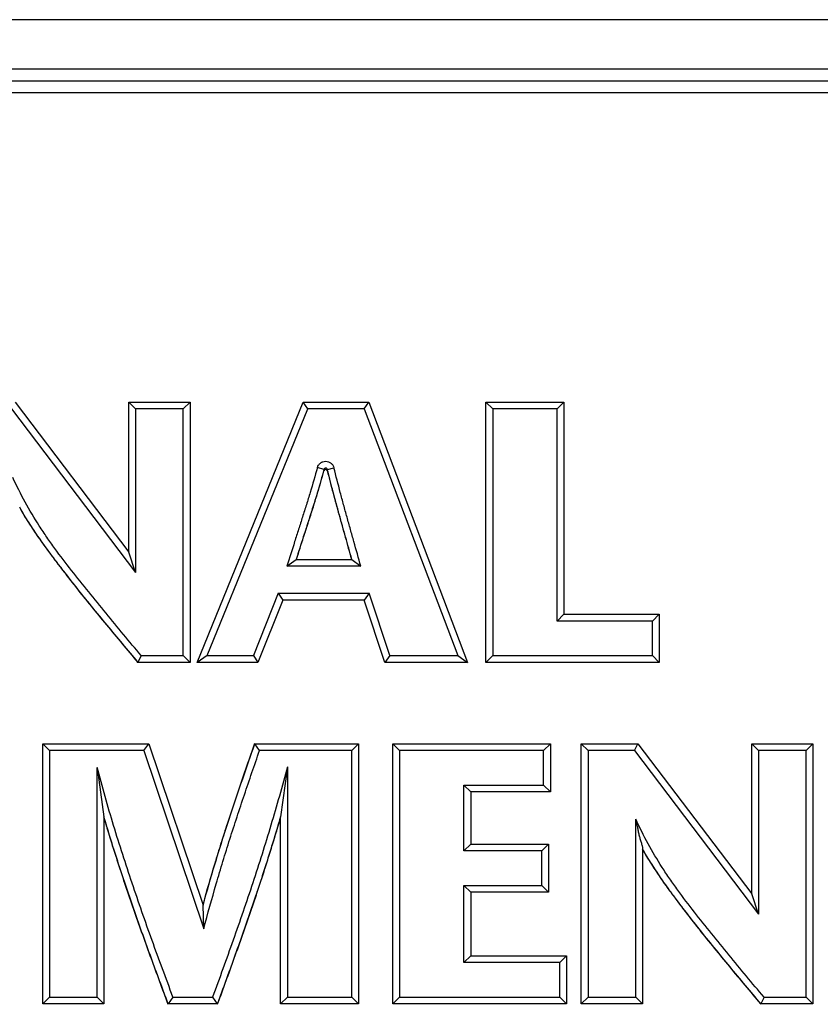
# Model space of a CAD drawing. Header units: inches. Extents: x 0 to 22, y 0 to 17.
# Tile 18 of 21: x 15.902 to 16.372, y 10.563 to 11.141. Entities that reach past the tile are written whole.
import ezdxf

# ---------------------------------------------------------------- set-up
doc = ezdxf.new("R2010")
doc.units = ezdxf.units.IN
doc.header["$LTSCALE"] = 1.21
doc.header["$MEASUREMENT"] = 0
doc.layers.get('0').update_dxf_attribs({"linetype": 'CONTINUOUS'})

msp = doc.modelspace()

# ---------------------------------------------------------------- linework, layer by layer
at = {"color": 6, "linetype": 'CONTINUOUS'}
for p, q in [((17.19587, 11.14103), (14.13758, 11.14103)), ((14.22697, 11.11217), (17.10649, 11.11217)), ((14.227, 11.10512), (17.10646, 11.10512)), ((17.10643, 11.09812), (14.22703, 11.09812)), ((15.8992, 10.91659), (15.96599, 10.82851)), ((15.96599, 10.82851), (15.96599, 10.91659)), ((15.96599, 10.91659), (16.0019, 10.91659)), ((15.96999, 10.91259), (15.96599, 10.91659)), ((15.9979, 10.91259), (16.0019, 10.91659)), ((16.0019, 10.91659), (16.0019, 10.76389)), ((16.0061, 10.76389), (16.06828, 10.91659)), ((16.06828, 10.91659), (16.10672, 10.91659)), ((16.07097, 10.91259), (16.06828, 10.91659)), ((16.10397, 10.91259), (16.10672, 10.91659)), ((16.10672, 10.91659), (16.16474, 10.76389)), ((16.17549, 10.76389), (16.17549, 10.91659)), ((16.17549, 10.91659), (16.22125, 10.91659)), ((16.17949, 10.91259), (16.17549, 10.91659)), ((16.21725, 10.91259), (16.22125, 10.91659)), ((16.22125, 10.91659), (16.22125, 10.79215)), ((15.89721, 10.91259), (15.96999, 10.81662)), ((15.96999, 10.91259), (15.96999, 10.81662)), ((15.9979, 10.91259), (15.96999, 10.91259)), ((15.9979, 10.76789), (15.9979, 10.91259)), ((16.01204, 10.76789), (16.07097, 10.91259)), ((16.10397, 10.91259), (16.07097, 10.91259)), ((16.10397, 10.91259), (16.15894, 10.76789)), ((16.17949, 10.91259), (16.17949, 10.76789)), ((16.21725, 10.91259), (16.17949, 10.91259)), ((16.21725, 10.78815), (16.21725, 10.91259)), ((16.08049, 10.87711), (16.07664, 10.87817)), ((16.08049, 10.87712), (16.08049, 10.87636)), ((16.08242, 10.87634), (16.08242, 10.87713)), ((16.08251, 10.87712), (16.08631, 10.87807)), ((15.96999, 10.81662), (15.96599, 10.82851)), ((16.05875, 10.8203), (16.06417, 10.8243)), ((16.06417, 10.8243), (16.09682, 10.8243)), ((16.09682, 10.8243), (16.10208, 10.8203)), ((16.10208, 10.8203), (16.05875, 10.8203)), ((16.0537, 10.80441), (16.03905, 10.76789)), ((16.05641, 10.80041), (16.04176, 10.76389)), ((16.0537, 10.80441), (16.10704, 10.80441)), ((16.0537, 10.80441), (16.05641, 10.80041)), ((16.10415, 10.80041), (16.05641, 10.80041)), ((16.10704, 10.80441), (16.10415, 10.80041)), ((16.11617, 10.76389), (16.10415, 10.80041)), ((16.11906, 10.76789), (16.10704, 10.80441)), ((16.21725, 10.78815), (16.22125, 10.79215)), ((16.27324, 10.78815), (16.21725, 10.78815)), ((16.22125, 10.79215), (16.27724, 10.79215)), ((16.27324, 10.78815), (16.27724, 10.79215)), ((16.27324, 10.76789), (16.27324, 10.78815)), ((16.27724, 10.79215), (16.27724, 10.76389)), ((15.97322, 10.76789), (15.97134, 10.76389)), ((15.97322, 10.76789), (15.9979, 10.76789)), ((15.9979, 10.76789), (16.0019, 10.76389)), ((16.01204, 10.76789), (16.0061, 10.76389)), ((16.01204, 10.76789), (16.03905, 10.76789)), ((16.03905, 10.76789), (16.04176, 10.76389)), ((16.11906, 10.76789), (16.11617, 10.76389)), ((16.11906, 10.76789), (16.15894, 10.76789)), ((16.15894, 10.76789), (16.16474, 10.76389)), ((16.17949, 10.76789), (16.17549, 10.76389)), ((16.17949, 10.76789), (16.27324, 10.76789)), ((16.27324, 10.76789), (16.27724, 10.76389)), ((16.0019, 10.76389), (15.97134, 10.76389)), ((16.04176, 10.76389), (16.0061, 10.76389)), ((16.16474, 10.76389), (16.11617, 10.76389)), ((16.27724, 10.76389), (16.17549, 10.76389)), ((15.91546, 10.5634), (15.91546, 10.71612)), ((15.91546, 10.71612), (15.97768, 10.71612)), ((15.91946, 10.71212), (15.91546, 10.71612)), ((15.9748, 10.71212), (15.97768, 10.71612)), ((15.97768, 10.71612), (16.00955, 10.62137)), ((16.03986, 10.71612), (16.10075, 10.71612)), ((16.04271, 10.71212), (16.03986, 10.71612)), ((16.09675, 10.71212), (16.10075, 10.71612)), ((16.10075, 10.71612), (16.10075, 10.5634)), ((16.12083, 10.5634), (16.12083, 10.71612)), ((16.12083, 10.71612), (16.21338, 10.71612)), ((16.12483, 10.71212), (16.12083, 10.71612)), ((16.20938, 10.71212), (16.21338, 10.71612)), ((16.21338, 10.71612), (16.21338, 10.68784)), ((16.23148, 10.5634), (16.23148, 10.71612)), ((16.23148, 10.71612), (16.26464, 10.71612)), ((16.23548, 10.71212), (16.23148, 10.71612)), ((16.26265, 10.71212), (16.26464, 10.71612)), ((16.26464, 10.71612), (16.33144, 10.62803)), ((16.33144, 10.62803), (16.33144, 10.71612)), ((16.33144, 10.71612), (16.36735, 10.71612)), ((16.33544, 10.71212), (16.33144, 10.71612)), ((16.36335, 10.71212), (16.36735, 10.71612)), ((16.36735, 10.71612), (16.36735, 10.5634)), ((15.91946, 10.71212), (15.91946, 10.5674)), ((15.9748, 10.71212), (15.91946, 10.71212)), ((15.9748, 10.71212), (16.00999, 10.60751)), ((16.09675, 10.71212), (16.04271, 10.71212)), ((16.09675, 10.5674), (16.09675, 10.71212)), ((16.12483, 10.71212), (16.12483, 10.5674)), ((16.20938, 10.71212), (16.12483, 10.71212)), ((16.20938, 10.69184), (16.20938, 10.71212)), ((16.23548, 10.71212), (16.23548, 10.5674)), ((16.26265, 10.71212), (16.23548, 10.71212)), ((16.26265, 10.71212), (16.33544, 10.61613)), ((16.33544, 10.71212), (16.33544, 10.61613)), ((16.36335, 10.71212), (16.33544, 10.71212)), ((16.36335, 10.5674), (16.36335, 10.71212)), ((15.94736, 10.5674), (15.94736, 10.70227)), ((15.94736, 10.70227), (15.95136, 10.67325)), ((16.05899, 10.70252), (16.05499, 10.6733)), ((16.05899, 10.70252), (16.05899, 10.5674)), ((16.16259, 10.65328), (16.16259, 10.69184)), ((16.16259, 10.69184), (16.20938, 10.69184)), ((16.16259, 10.69184), (16.16659, 10.68784)), ((16.20938, 10.69184), (16.21338, 10.68784)), ((16.16659, 10.68784), (16.16659, 10.65728)), ((16.21338, 10.68784), (16.16659, 10.68784)), ((15.95136, 10.67325), (15.95136, 10.5634)), ((16.05499, 10.5634), (16.05499, 10.6733)), ((16.26342, 10.5674), (16.26342, 10.67187)), ((16.16259, 10.65328), (16.16659, 10.65728)), ((16.16659, 10.65728), (16.2123, 10.65728)), ((16.2083, 10.65328), (16.2123, 10.65728)), ((16.2123, 10.65728), (16.2123, 10.62901)), ((16.2083, 10.65328), (16.16259, 10.65328)), ((16.2083, 10.63301), (16.2083, 10.65328)), ((16.26742, 10.65437), (16.26742, 10.5634)), ((16.16259, 10.58767), (16.16259, 10.63301)), ((16.16259, 10.63301), (16.2083, 10.63301)), ((16.16259, 10.63301), (16.16659, 10.62901)), ((16.2083, 10.63301), (16.2123, 10.62901)), ((16.16659, 10.62901), (16.16659, 10.59166)), ((16.2123, 10.62901), (16.16659, 10.62901)), ((16.33544, 10.61613), (16.33144, 10.62803)), ((16.00999, 10.60751), (16.00955, 10.62137)), ((16.16259, 10.58767), (16.16659, 10.59166)), ((16.16659, 10.59166), (16.22279, 10.59166)), ((16.21879, 10.58767), (16.22279, 10.59166)), ((16.22279, 10.59166), (16.22279, 10.5634)), ((16.21879, 10.58767), (16.16259, 10.58767)), ((16.21879, 10.5674), (16.21879, 10.58767)), ((15.91946, 10.5674), (15.91546, 10.5634)), ((15.95136, 10.5634), (15.91546, 10.5634)), ((15.91946, 10.5674), (15.94736, 10.5674)), ((15.94736, 10.5674), (15.95136, 10.5634)), ((15.99188, 10.5674), (15.9891, 10.5634)), ((16.01791, 10.5634), (15.9891, 10.5634)), ((15.99188, 10.5674), (16.01511, 10.5674)), ((16.01511, 10.5674), (16.01791, 10.5634)), ((16.05899, 10.5674), (16.05499, 10.5634)), ((16.10075, 10.5634), (16.05499, 10.5634)), ((16.05899, 10.5674), (16.09675, 10.5674)), ((16.09675, 10.5674), (16.10075, 10.5634)), ((16.12483, 10.5674), (16.12083, 10.5634)), ((16.22279, 10.5634), (16.12083, 10.5634)), ((16.12483, 10.5674), (16.21879, 10.5674)), ((16.21879, 10.5674), (16.22279, 10.5634)), ((16.23548, 10.5674), (16.23148, 10.5634)), ((16.26742, 10.5634), (16.23148, 10.5634)), ((16.23548, 10.5674), (16.26342, 10.5674)), ((16.26342, 10.5674), (16.26742, 10.5634)), ((16.3387, 10.5674), (16.33682, 10.5634)), ((16.36735, 10.5634), (16.33682, 10.5634)), ((16.3387, 10.5674), (16.36335, 10.5674)), ((16.36335, 10.5674), (16.36735, 10.5634))]:
    msp.add_line(p, q, dxfattribs=at)
msp.add_arc((16.08145, 10.87609), 0.001, 14.20566, 164.60073, dxfattribs=at)
for points, knots in [([(16.07664, 10.87817), (16.0768, 10.87869), (16.07715, 10.87944), (16.07782, 10.88031), (16.07863, 10.88105), (16.07986, 10.88169), (16.08151, 10.88194), (16.08315, 10.88166), (16.08437, 10.88099), (16.08517, 10.88024), (16.08583, 10.87936), (16.08616, 10.8786), (16.08631, 10.87807)], [0, 0, 0, 0, 0.124876, 0.187425, 0.249907, 0.374953, 0.49996, 0.624874, 0.749932, 0.812573, 0.875262, 1, 1, 1, 1]), ([(16.07664, 10.87817), (16.07525, 10.87331), (16.07314, 10.86604), (16.07017, 10.85639), (16.06788, 10.84918), (16.06556, 10.84197), (16.06251, 10.83234), (16.06026, 10.82512), (16.05875, 10.8203)], [0, 0, 0, 0, 0.250003, 0.375001, 0.5, 0.625001, 0.750001, 1, 1, 1, 1]), ([(16.08049, 10.87711), (16.07928, 10.87267), (16.07675, 10.86381), (16.07263, 10.85062), (16.06836, 10.83747), (16.06554, 10.8287), (16.06417, 10.8243)], [0, 0, 0, 0, 0.249973, 0.499946, 0.749963, 1, 1, 1, 1]), ([(16.06443, 10.82449), (16.06578, 10.82881), (16.06855, 10.83743), (16.07274, 10.85033), (16.07679, 10.86329), (16.07929, 10.87199), (16.08049, 10.87636)], [0, 0, 0, 0, 0.249997, 0.5, 0.749998, 1, 1, 1, 1]), ([(16.08242, 10.87713), (16.08236, 10.87733), (16.08217, 10.87762), (16.08179, 10.87783), (16.08145, 10.87788), (16.08112, 10.87783), (16.08074, 10.87761), (16.08055, 10.87732), (16.08049, 10.87712)], [0, 0, 0, 0, 0.244536, 0.371415, 0.499602, 0.627666, 0.754648, 1, 1, 1, 1]), ([(16.08242, 10.87634), (16.08351, 10.87199), (16.08576, 10.86332), (16.08931, 10.85036), (16.09295, 10.83743), (16.09538, 10.82881), (16.09658, 10.82449)], [0, 0, 0, 0, 0.250001, 0.5, 0.750001, 1, 1, 1, 1]), ([(16.09683, 10.8243), (16.09561, 10.82869), (16.09314, 10.83747), (16.08943, 10.85064), (16.08582, 10.86384), (16.08354, 10.87267), (16.08243, 10.8771)], [0, 0, 0, 0, 0.25002, 0.500026, 0.750014, 1, 1, 1, 1]), ([(16.10208, 10.8203), (16.10073, 10.8251), (16.09872, 10.83231), (16.09602, 10.84192), (16.094, 10.84913), (16.09201, 10.85635), (16.08941, 10.86598), (16.08754, 10.87323), (16.08631, 10.87807)], [0, 0, 0, 0, 0.249999, 0.374999, 0.5, 0.624999, 0.749999, 1, 1, 1, 1]), ([(15.97322, 10.76789), (15.96974, 10.77199), (15.96283, 10.78023), (15.9526, 10.79271), (15.94245, 10.80525), (15.93232, 10.81782), (15.92414, 10.82849), (15.9179, 10.83726), (15.91194, 10.84623), (15.90503, 10.85779), (15.90018, 10.86742), (15.89795, 10.87231)], [0, 0, 0, 0, 0.124936, 0.249879, 0.374866, 0.499891, 0.624857, 0.687338, 0.749864, 0.874981, 1, 1, 1, 1]), ([(15.97134, 10.76389), (15.9683, 10.76757), (15.9622, 10.77491), (15.95304, 10.78591), (15.94395, 10.79697), (15.935, 10.80814), (15.92768, 10.81755), (15.92191, 10.82517), (15.91622, 10.83283), (15.90932, 10.84259), (15.90429, 10.85071), (15.90195, 10.85487)], [0, 0, 0, 0, 0.124983, 0.249964, 0.374916, 0.499846, 0.624829, 0.687371, 0.749954, 0.875064, 1, 1, 1, 1]), ([(15.90215, 10.85414), (15.9045, 10.85001), (15.90954, 10.84196), (15.91639, 10.83226), (15.92206, 10.82463), (15.9278, 10.81706), (15.93509, 10.8077), (15.94401, 10.7966), (15.95305, 10.7856), (15.96216, 10.77466), (15.96823, 10.76736), (15.97125, 10.7637)], [0, 0, 0, 0, 0.124945, 0.250038, 0.312612, 0.375153, 0.500142, 0.625081, 0.750037, 0.875018, 1, 1, 1, 1]), ([(16.03972, 10.71631), (16.03703, 10.70851), (16.03165, 10.69291), (16.02507, 10.67336), (16.02002, 10.65765), (16.01514, 10.64189), (16.01171, 10.62999), (16.00953, 10.62204)], [0, 0, 0, 0, 0.249996, 0.499996, 0.624996, 0.749999, 1, 1, 1, 1]), ([(16.00955, 10.62137), (16.01173, 10.62937), (16.01632, 10.64531), (16.02382, 10.66902), (16.03175, 10.6926), (16.03716, 10.70828), (16.03986, 10.71612)], [0, 0, 0, 0, 0.249983, 0.49996, 0.749973, 1, 1, 1, 1]), ([(16.00999, 10.60751), (16.01229, 10.61635), (16.01593, 10.62957), (16.02115, 10.64708), (16.02525, 10.66016), (16.02948, 10.67319), (16.03523, 10.69053), (16.03968, 10.7035), (16.04271, 10.71212)], [0, 0, 0, 0, 0.250001, 0.375002, 0.5, 0.625003, 0.750006, 1, 1, 1, 1]), ([(15.99188, 10.5674), (15.98776, 10.5785), (15.98159, 10.59515), (15.97366, 10.61746), (15.96597, 10.63986), (15.9569, 10.66804), (15.95039, 10.69082), (15.94736, 10.70227)], [0, 0, 0, 0, 0.249995, 0.374993, 0.499993, 0.75, 1, 1, 1, 1]), ([(16.05899, 10.70252), (16.05595, 10.69107), (16.04952, 10.66827), (16.03884, 10.63438), (16.02728, 10.60078), (16.01919, 10.57852), (16.01511, 10.5674)], [0, 0, 0, 0, 0.250001, 0.500003, 0.750002, 1, 1, 1, 1]), ([(15.9891, 10.5634), (15.98572, 10.57247), (15.97898, 10.59062), (15.9692, 10.61797), (15.9599, 10.64549), (15.95412, 10.66397), (15.95136, 10.67325)], [0, 0, 0, 0, 0.249987, 0.500016, 0.75003, 1, 1, 1, 1]), ([(16.05499, 10.6733), (16.05228, 10.66402), (16.04664, 10.64552), (16.0375, 10.618), (16.02785, 10.59064), (16.02123, 10.57248), (16.01791, 10.5634)], [0, 0, 0, 0, 0.249984, 0.499967, 0.74998, 1, 1, 1, 1]), ([(15.95156, 10.67192), (15.9543, 10.66274), (15.96004, 10.64445), (15.96925, 10.61722), (15.97895, 10.59015), (15.98562, 10.57219), (15.98896, 10.56321)], [0, 0, 0, 0, 0.25, 0.500003, 0.750001, 1, 1, 1, 1]), ([(16.01804, 10.56321), (16.02133, 10.57219), (16.02789, 10.59017), (16.03744, 10.61724), (16.0465, 10.64447), (16.05211, 10.66277), (16.0548, 10.67195)], [0, 0, 0, 0, 0.249998, 0.499998, 0.749999, 1, 1, 1, 1]), ([(16.3387, 10.5674), (16.33521, 10.57149), (16.32828, 10.57973), (16.31804, 10.5922), (16.30788, 10.60475), (16.29775, 10.61732), (16.28957, 10.62801), (16.28335, 10.63679), (16.27739, 10.64577), (16.27049, 10.65734), (16.26565, 10.66697), (16.26342, 10.67187)], [0, 0, 0, 0, 0.124936, 0.249879, 0.374867, 0.499893, 0.62486, 0.687341, 0.749865, 0.87498, 1, 1, 1, 1]), ([(16.26342, 10.67187), (16.26356, 10.6711), (16.26388, 10.66957), (16.26437, 10.66728), (16.2648, 10.66497), (16.26518, 10.66306), (16.26556, 10.66156), (16.26598, 10.66009), (16.26654, 10.65833), (16.26716, 10.65634), (16.26741, 10.655), (16.26742, 10.65437)], [0, 0, 0, 0, 0.130525, 0.261045, 0.391585, 0.521594, 0.586214, 0.650408, 0.775932, 0.894292, 1, 1, 1, 1]), ([(16.33682, 10.5634), (16.33073, 10.57075), (16.32156, 10.58174), (16.30943, 10.59647), (16.30043, 10.60761), (16.29308, 10.617), (16.28731, 10.62462), (16.28164, 10.6323), (16.2748, 10.64209), (16.26978, 10.65022), (16.26743, 10.65437)], [0, 0, 0, 0, 0.249959, 0.374922, 0.49987, 0.624852, 0.687383, 0.749949, 0.875044, 1, 1, 1, 1]), ([(16.26761, 10.65363), (16.26996, 10.64951), (16.27499, 10.64144), (16.28184, 10.63174), (16.28751, 10.62411), (16.29325, 10.61655), (16.30055, 10.60719), (16.30947, 10.59609), (16.31851, 10.58509), (16.32763, 10.57415), (16.3337, 10.56686), (16.33673, 10.56321)], [0, 0, 0, 0, 0.124944, 0.250038, 0.312614, 0.375155, 0.500144, 0.625082, 0.750038, 0.875018, 1, 1, 1, 1])]:
    msp.add_open_spline(points, degree=3, knots=knots, dxfattribs=at)

doc.saveas('drawing.dxf')
